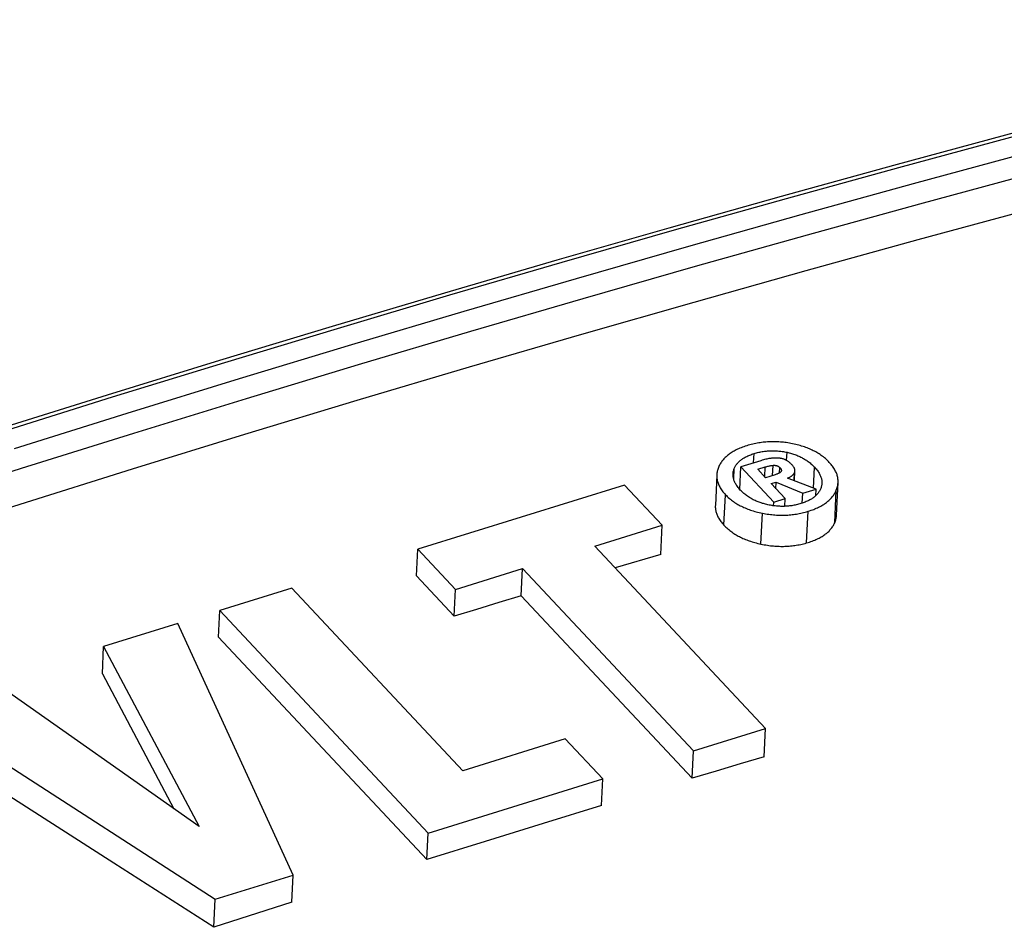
# Model space of a CAD drawing. Extents: x 0 to 594, y 0 to 420.
# Tile 105 of 157: x 456.79 to 460.08, y 183.04 to 186.07. Entities that reach past the tile are written whole.
import ezdxf

# ---------------------------------------------------------------- set-up
doc = ezdxf.new("R2010")
doc.units = 0
doc.header["$LTSCALE"] = 32.67
doc.layers.get('0').update_dxf_attribs({"linetype": 'CONTINUOUS'})

msp = doc.modelspace()

# ---------------------------------------------------------------- linework, layer by layer
at = {"color": 7, "linetype": 'CONTINUOUS'}
for p, q in [((459.2454, 184.5924), (459.2469, 184.6235)), ((459.3558, 184.6004), (459.3571, 184.6277)), ((459.1789, 184.538), (459.1806, 184.5731)), ((459.1989, 184.504), (459.2024, 184.579)), ((459.2692, 184.5997), (459.2024, 184.579)), ((459.2024, 184.579), (459.3128, 184.4611)), ((459.2592, 184.5709), (459.2842, 184.5787)), ((459.2855, 184.5428), (459.2592, 184.5709)), ((459.2826, 184.5459), (459.2842, 184.5787)), ((459.3089, 184.5501), (459.3105, 184.5842)), ((459.3318, 184.5589), (459.3327, 184.577)), ((459.4453, 184.5082), (459.4486, 184.5783)), ((459.1226, 184.5524), (459.1177, 184.4498)), ((459.3146, 184.5519), (459.2855, 184.5428)), ((459.4538, 184.5049), (459.3588, 184.5414)), ((459.3807, 184.533), (459.3819, 184.5595)), ((459.382, 184.5325), (459.3836, 184.5655)), ((458.8142, 184.5185), (458.124, 184.3042)), ((458.9399, 184.3843), (458.8142, 184.5185)), ((459.304, 184.523), (459.321, 184.5283)), ((459.3509, 184.4729), (459.304, 184.523)), ((459.3199, 184.506), (459.321, 184.5283)), ((459.321, 184.5283), (459.4093, 184.4911)), ((459.4093, 184.4911), (459.4538, 184.5049)), ((459.4527, 184.4827), (459.4538, 184.5049)), ((459.5223, 184.418), (459.5275, 184.5272)), ((459.1464, 184.3841), (459.1512, 184.4862)), ((459.3128, 184.4611), (459.3509, 184.4729)), ((459.3496, 184.4472), (459.3509, 184.4729)), ((459.4078, 184.4579), (459.4093, 184.4911)), ((459.5162, 184.3923), (459.5213, 184.501)), ((459.3122, 184.4491), (459.3128, 184.4611)), ((459.2699, 184.3212), (459.2748, 184.4243)), ((459.4224, 184.3249), (459.4274, 184.4307)), ((458.7148, 184.3144), (458.9399, 184.3843)), ((458.9352, 184.2865), (458.9399, 184.3843)), ((459.285, 183.705), (458.7148, 184.3144)), ((458.1197, 184.2145), (458.124, 184.3042)), ((458.124, 184.3042), (458.2496, 184.1699)), ((458.9352, 184.2865), (458.7829, 184.2416)), ((458.2496, 184.1699), (458.474, 184.2396)), ((458.4696, 184.1481), (458.474, 184.2396)), ((458.474, 184.2396), (459.0443, 183.6303)), ((458.1197, 184.2145), (458.2454, 184.0802)), ((457.7036, 184.1736), (457.4628, 184.0989)), ((458.2743, 183.5638), (457.7036, 184.1736)), ((458.2454, 184.0802), (458.2496, 184.1699)), ((458.4696, 184.1481), (459.0399, 183.5387)), ((457.4586, 184.0105), (457.4628, 184.0989)), ((457.4628, 184.0989), (458.1587, 183.3553)), ((457.3234, 184.0556), (457.0752, 183.9785)), ((457.7077, 183.2152), (457.3234, 184.0556)), ((457.4586, 184.0105), (458.1545, 183.267)), ((457.0709, 183.888), (457.0752, 183.9785)), ((457.0752, 183.9785), (457.3945, 183.3772)), ((457.0709, 183.888), (457.3097, 183.437)), ((457.3945, 183.3772), (456.7047, 183.8634)), ((456.4445, 183.7827), (457.4476, 183.1345)), ((459.0443, 183.6303), (459.285, 183.705)), ((459.2806, 183.6107), (459.285, 183.705)), ((458.6165, 183.67), (458.2743, 183.5638)), ((458.7416, 183.5363), (458.6165, 183.67)), ((459.0399, 183.5387), (459.0443, 183.6303)), ((458.1587, 183.3553), (458.7416, 183.5363)), ((458.7374, 183.4471), (458.7416, 183.5363)), ((458.1545, 183.267), (458.1587, 183.3553)), ((457.4476, 183.1345), (457.7077, 183.2152)), ((457.7034, 183.1243), (457.7077, 183.2152)), ((457.4431, 183.0406), (457.4476, 183.1345))]:
    msp.add_line(p, q, dxfattribs=at)
for points in [[(461.5821, 186.0732), (461.2086, 185.9799), (460.8348, 185.8845), (460.4608, 185.7871), (460.0866, 185.6876), (459.7122, 185.5862), (459.3377, 185.4826), (458.9629, 185.3771), (458.588, 185.2695), (458.213, 185.16), (457.8378, 185.0484), (457.4625, 184.9348), (457.0871, 184.8192), (456.7116, 184.7016)], [(461.599, 186.0657), (461.2254, 185.9724), (460.8517, 185.877), (460.4777, 185.7796), (460.1035, 185.6801), (459.7291, 185.5786), (459.3545, 185.4751), (458.9797, 185.3695), (458.6048, 185.262), (458.2298, 185.1524), (457.8546, 185.0408), (457.4793, 184.9272), (457.1038, 184.8116), (456.7283, 184.694)], [(456.778, 184.6409), (457.1536, 184.7585), (457.529, 184.8741), (457.9043, 184.9877), (458.2795, 185.0993), (458.6545, 185.2089), (459.0294, 185.3164), (459.4042, 185.422), (459.7788, 185.5255), (460.1532, 185.627), (460.5274, 185.7264), (460.9014, 185.8239), (461.2752, 185.9192), (461.6487, 186.0126)], [(456.4259, 184.4547), (456.8012, 184.5742), (457.1765, 184.6917), (457.5517, 184.8073), (457.9267, 184.9208), (458.3017, 185.0323), (458.6765, 185.1418), (459.0511, 185.2493), (459.4256, 185.3548), (459.8, 185.4583), (460.1741, 185.5597), (460.5481, 185.6591), (460.9218, 185.7564), (461.2954, 185.8517), (461.6687, 185.945)], [(461.6629, 185.8242), (461.2896, 185.731), (460.9161, 185.6357), (460.5423, 185.5384), (460.1684, 185.439), (459.7942, 185.3377), (459.4199, 185.2342), (459.0454, 185.1288), (458.6707, 185.0213), (458.2959, 184.9118), (457.921, 184.8003), (457.5459, 184.6868), (457.1708, 184.5712), (456.7955, 184.4537), (456.4202, 184.3341)], [(459.2225, 184.6495), (459.2176, 184.648), (459.2129, 184.6463), (459.2083, 184.6447), (459.2039, 184.643), (459.1996, 184.6413), (459.1955, 184.6395), (459.1916, 184.6377), (459.1877, 184.6359), (459.184, 184.634), (459.1805, 184.6321), (459.177, 184.6301), (459.1737, 184.6281), (459.1705, 184.6261), (459.1673, 184.624), (459.1643, 184.6219), (459.1614, 184.6197), (459.1586, 184.6175), (459.1559, 184.6152), (459.1533, 184.6129), (459.1508, 184.6105), (459.1484, 184.6081), (459.1461, 184.6056), (459.1438, 184.6031), (459.1417, 184.6005), (459.1397, 184.5978), (459.1377, 184.595), (459.1358, 184.5922), (459.1341, 184.5893), (459.1324, 184.5863), (459.1308, 184.5833), (459.1294, 184.5801)], [(459.3754, 184.6564), (459.3701, 184.6574), (459.3649, 184.6584), (459.3598, 184.6592), (459.3547, 184.66), (459.3497, 184.6606), (459.3447, 184.6612), (459.3397, 184.6617), (459.3348, 184.6621), (459.3299, 184.6624), (459.325, 184.6627), (459.3202, 184.6629), (459.3154, 184.663), (459.3106, 184.663), (459.3058, 184.663), (459.301, 184.6628), (459.2962, 184.6626), (459.2914, 184.6624), (459.2866, 184.662), (459.2818, 184.6616), (459.277, 184.6611), (459.2722, 184.6605), (459.2674, 184.6598), (459.2626, 184.659), (459.2577, 184.6582), (459.2528, 184.6572), (459.2478, 184.6562), (459.2429, 184.6551), (459.2378, 184.6539), (459.2328, 184.6525), (459.2277, 184.6511), (459.2225, 184.6495)], [(459.4982, 184.5939), (459.495, 184.5972), (459.4918, 184.6005), (459.4885, 184.6035), (459.4851, 184.6065), (459.4817, 184.6094), (459.4783, 184.6122), (459.4748, 184.6148), (459.4712, 184.6174), (459.4676, 184.6199), (459.464, 184.6223), (459.4603, 184.6246), (459.4565, 184.6269), (459.4527, 184.6291), (459.4488, 184.6312), (459.4448, 184.6332), (459.4408, 184.6352), (459.4367, 184.6371), (459.4326, 184.6389), (459.4283, 184.6407), (459.424, 184.6424), (459.4196, 184.6441), (459.4151, 184.6457), (459.4105, 184.6472), (459.4059, 184.6487), (459.4011, 184.6501), (459.3962, 184.6515), (459.3912, 184.6528), (459.386, 184.6541), (459.3808, 184.6553), (459.3754, 184.6564)], [(459.1806, 184.5731), (459.1816, 184.5755), (459.1827, 184.5779), (459.184, 184.5802), (459.1852, 184.5825), (459.1866, 184.5846), (459.1881, 184.5867), (459.1896, 184.5888), (459.1912, 184.5908), (459.1929, 184.5927), (459.1947, 184.5946), (459.1965, 184.5964), (459.1985, 184.5982), (459.2005, 184.6), (459.2026, 184.6017), (459.2048, 184.6034), (459.207, 184.605), (459.2094, 184.6066), (459.2119, 184.6082), (459.2144, 184.6097), (459.2171, 184.6112), (459.2199, 184.6127), (459.2228, 184.6142), (459.2258, 184.6156), (459.229, 184.617), (459.2323, 184.6183), (459.2357, 184.6197), (459.2393, 184.621), (459.243, 184.6223), (459.2469, 184.6235)], [(459.2469, 184.6235), (459.2509, 184.6247), (459.2548, 184.6258), (459.2587, 184.6268), (459.2625, 184.6277), (459.2663, 184.6286), (459.2701, 184.6293), (459.2739, 184.63), (459.2776, 184.6306), (459.2813, 184.6311), (459.2849, 184.6316), (459.2886, 184.632), (459.2923, 184.6323), (459.2959, 184.6326), (459.2996, 184.6327), (459.3032, 184.6329), (459.3069, 184.6329), (459.3105, 184.6329), (459.3142, 184.6329), (459.3179, 184.6328), (459.3217, 184.6326), (459.3254, 184.6323), (459.3292, 184.632), (459.333, 184.6316), (459.3369, 184.6311), (459.3408, 184.6306), (459.3448, 184.63), (459.3488, 184.6293), (459.3529, 184.6285), (459.3571, 184.6277)], [(459.3291, 184.6084), (459.3271, 184.6085), (459.3251, 184.6086), (459.3229, 184.6087), (459.3207, 184.6087), (459.3184, 184.6087), (459.3161, 184.6086), (459.3136, 184.6085), (459.3111, 184.6083), (459.3084, 184.6081), (459.3056, 184.6078), (459.3027, 184.6074), (459.2997, 184.607), (459.2965, 184.6065), (459.2932, 184.6059), (459.2897, 184.6052), (459.286, 184.6043), (459.2821, 184.6034), (459.2781, 184.6023), (459.2737, 184.6011), (459.2692, 184.5997)], [(459.3732, 184.5864), (459.3714, 184.5883), (459.3697, 184.59), (459.3679, 184.5916), (459.3662, 184.5931), (459.3645, 184.5945), (459.3629, 184.5958), (459.3612, 184.5969), (459.3596, 184.598), (459.358, 184.599), (459.3565, 184.6), (459.3549, 184.6009), (459.3534, 184.6017), (459.3519, 184.6024), (459.3504, 184.6031), (459.3489, 184.6037), (459.3474, 184.6043), (459.3459, 184.6049), (459.3444, 184.6054), (459.3429, 184.6058), (459.3414, 184.6063), (459.3399, 184.6067), (459.3384, 184.607), (459.3369, 184.6073), (459.3354, 184.6076), (459.3338, 184.6078), (459.3323, 184.6081), (459.3307, 184.6082), (459.3291, 184.6084)], [(459.3571, 184.6277), (459.3609, 184.6268), (459.3647, 184.6259), (459.3684, 184.6249), (459.3721, 184.6239), (459.3757, 184.6228), (459.3792, 184.6216), (459.3827, 184.6205), (459.3862, 184.6192), (459.3896, 184.6179), (459.393, 184.6165), (459.3963, 184.6151), (459.3996, 184.6136), (459.4028, 184.612), (459.4061, 184.6104), (459.4092, 184.6087), (459.4124, 184.6069), (459.4156, 184.6051), (459.4187, 184.6031), (459.4218, 184.6011), (459.4248, 184.599), (459.4279, 184.5968), (459.4309, 184.5945), (459.4339, 184.5921), (459.4369, 184.5896), (459.4398, 184.587), (459.4428, 184.5842), (459.4457, 184.5813), (459.4486, 184.5783)], [(459.1294, 184.5801), (459.128, 184.5769), (459.1268, 184.5737), (459.1258, 184.5705), (459.1249, 184.5673), (459.1241, 184.5642), (459.1235, 184.5611), (459.1231, 184.558), (459.1227, 184.5549), (459.1226, 184.5524)], [(459.1767, 184.5557), (459.1768, 184.5567), (459.177, 184.5591), (459.1773, 184.5614), (459.1777, 184.5637), (459.1783, 184.5661), (459.1789, 184.5684), (459.1797, 184.5707), (459.1806, 184.5731)], [(459.2842, 184.5787), (459.2872, 184.5796), (459.2901, 184.5804), (459.293, 184.5811), (459.2957, 184.5818), (459.2983, 184.5823), (459.3009, 184.5828), (459.3034, 184.5833), (459.3058, 184.5836), (459.3082, 184.5839), (459.3105, 184.5842)], [(459.3105, 184.5842), (459.3116, 184.5843), (459.3125, 184.5844), (459.3135, 184.5844), (459.3144, 184.5844), (459.3153, 184.5844), (459.3161, 184.5843), (459.317, 184.5843), (459.3178, 184.5842), (459.3186, 184.5841), (459.3193, 184.584), (459.3201, 184.5838), (459.3209, 184.5837), (459.3216, 184.5835), (459.3223, 184.5833), (459.3231, 184.583), (459.3238, 184.5828), (459.3245, 184.5825), (459.3252, 184.5822), (459.326, 184.5819), (459.3267, 184.5815), (459.3274, 184.5811), (459.3281, 184.5807), (459.3289, 184.5802), (459.3296, 184.5797), (459.3304, 184.5791), (459.3311, 184.5785), (459.3319, 184.5778), (459.3327, 184.577)], [(459.3327, 184.577), (459.3336, 184.576), (459.3345, 184.5751), (459.3352, 184.5742), (459.3358, 184.5733), (459.3363, 184.5725), (459.3368, 184.5718), (459.3372, 184.5711), (459.3375, 184.5704), (459.3377, 184.5697), (459.3379, 184.5691), (459.3381, 184.5685), (459.3381, 184.5679), (459.3382, 184.5674), (459.3382, 184.5669), (459.3382, 184.5667)], [(459.3836, 184.5655), (459.3836, 184.5666), (459.3835, 184.5675), (459.3834, 184.5686), (459.3832, 184.5696), (459.383, 184.5707), (459.3826, 184.5718), (459.3822, 184.573), (459.3817, 184.5742), (459.3811, 184.5755), (459.3804, 184.5769), (459.3796, 184.5783), (459.3786, 184.5797), (459.3775, 184.5813), (459.3763, 184.5829), (459.3748, 184.5846), (459.3732, 184.5864)], [(459.4486, 184.5783), (459.4514, 184.5753), (459.454, 184.5723), (459.4563, 184.5693), (459.4585, 184.5665), (459.4605, 184.5636), (459.4624, 184.5609), (459.464, 184.5581), (459.4656, 184.5555), (459.4669, 184.5528), (459.4682, 184.5502), (459.4693, 184.5477), (459.4702, 184.5451), (459.471, 184.5426), (459.4718, 184.5402), (459.4723, 184.5377), (459.4728, 184.5353), (459.4732, 184.5329), (459.4734, 184.5305), (459.4735, 184.5282), (459.4736, 184.5258), (459.4735, 184.5241)], [(459.5275, 184.5272), (459.5276, 184.5289), (459.5276, 184.532), (459.5274, 184.535), (459.5272, 184.538), (459.5268, 184.541), (459.5263, 184.544), (459.5256, 184.547), (459.5248, 184.55), (459.5239, 184.5531), (459.5229, 184.5561), (459.5217, 184.5591), (459.5203, 184.5622), (459.5188, 184.5652), (459.5172, 184.5683), (459.5154, 184.5714), (459.5135, 184.5746), (459.5114, 184.5777), (459.5091, 184.5809), (459.5067, 184.5841), (459.504, 184.5873), (459.5012, 184.5906), (459.4982, 184.5939)], [(459.1225, 184.5519), (459.1225, 184.5489), (459.1226, 184.5458), (459.1228, 184.5428), (459.1231, 184.5398), (459.1236, 184.5368), (459.1242, 184.5337), (459.1249, 184.5307), (459.1258, 184.5277), (459.1268, 184.5246), (459.128, 184.5216), (459.1293, 184.5185), (459.1307, 184.5154), (459.1323, 184.5123), (459.134, 184.5091), (459.136, 184.506), (459.138, 184.5028), (459.1403, 184.4995), (459.1427, 184.4962), (459.1454, 184.4929), (459.1482, 184.4896), (459.1512, 184.4862)], [(459.201, 184.5016), (459.1982, 184.5047), (459.1957, 184.5077), (459.1934, 184.5107), (459.1912, 184.5136), (459.1893, 184.5164), (459.1875, 184.5192), (459.1858, 184.5219), (459.1844, 184.5246), (459.183, 184.5273), (459.1818, 184.5299), (459.1808, 184.5324), (459.1799, 184.535), (459.1791, 184.5375), (459.1784, 184.5399), (459.1778, 184.5424), (459.1774, 184.5448), (459.177, 184.5472), (459.1768, 184.5496), (459.1767, 184.552), (459.1767, 184.5544), (459.1767, 184.5557)], [(459.336, 184.5621), (459.3354, 184.5615), (459.3347, 184.5609), (459.3339, 184.5603), (459.333, 184.5597), (459.3321, 184.5591), (459.331, 184.5584), (459.3299, 184.5578), (459.3286, 184.5571), (459.3271, 184.5564), (459.3256, 184.5557), (459.3238, 184.555), (459.3219, 184.5542), (459.3197, 184.5535), (459.3173, 184.5527), (459.3146, 184.5519)], [(459.3382, 184.5667), (459.3382, 184.5664), (459.3381, 184.5659), (459.338, 184.5654), (459.3379, 184.565), (459.3377, 184.5645), (459.3375, 184.5641), (459.3373, 184.5637), (459.337, 184.5633), (459.3367, 184.5629), (459.3364, 184.5625), (459.336, 184.5621)], [(459.3588, 184.5414), (459.3608, 184.5423), (459.3627, 184.5431), (459.3645, 184.544), (459.3661, 184.5448), (459.3677, 184.5457), (459.3692, 184.5466), (459.3705, 184.5475), (459.3719, 184.5484), (459.3731, 184.5493), (459.3742, 184.5502), (459.3753, 184.5512), (459.3764, 184.5522), (459.3773, 184.5531), (459.3782, 184.5541), (459.3791, 184.5552), (459.3799, 184.5562), (459.3806, 184.5573), (459.3813, 184.5584), (459.3819, 184.5595)], [(459.3819, 184.5595), (459.3823, 184.5603), (459.3827, 184.5612), (459.383, 184.562), (459.3832, 184.5629), (459.3834, 184.5638), (459.3835, 184.5647), (459.3836, 184.5655)], [(459.4698, 184.5073), (459.4688, 184.5048), (459.4676, 184.5024), (459.4664, 184.5), (459.4651, 184.4978), (459.4637, 184.4956), (459.4622, 184.4934), (459.4606, 184.4913), (459.459, 184.4893), (459.4573, 184.4874), (459.4555, 184.4854), (459.4536, 184.4836), (459.4517, 184.4818), (459.4496, 184.48), (459.4475, 184.4783), (459.4453, 184.4766), (459.443, 184.4749), (459.4407, 184.4733), (459.4382, 184.4717), (459.4356, 184.4702), (459.4329, 184.4687), (459.4301, 184.4672), (459.4272, 184.4657), (459.4242, 184.4643), (459.4211, 184.4629), (459.4178, 184.4616), (459.4144, 184.4602), (459.4109, 184.4589), (459.4072, 184.4577), (459.4033, 184.4564)], [(459.4735, 184.5241), (459.4735, 184.5235), (459.4733, 184.5211), (459.473, 184.5188), (459.4726, 184.5165), (459.4721, 184.5142), (459.4714, 184.5119), (459.4707, 184.5096), (459.4698, 184.5073)], [(459.5213, 184.501), (459.5226, 184.5042), (459.5237, 184.5073), (459.5247, 184.5105), (459.5255, 184.5136), (459.5262, 184.5167), (459.5268, 184.5198), (459.5272, 184.5228), (459.5274, 184.5259), (459.5275, 184.5272)], [(459.1512, 184.4862), (459.1544, 184.4829), (459.1577, 184.4797), (459.161, 184.4767), (459.1644, 184.4738), (459.1678, 184.4709), (459.1713, 184.4682), (459.1748, 184.4655), (459.1784, 184.463), (459.182, 184.4605), (459.1857, 184.4581), (459.1894, 184.4558), (459.1932, 184.4536), (459.197, 184.4514), (459.201, 184.4494), (459.2049, 184.4473), (459.209, 184.4454), (459.2131, 184.4435), (459.2173, 184.4417), (459.2215, 184.4399), (459.2259, 184.4382), (459.2303, 184.4365), (459.2348, 184.4349), (459.2395, 184.4334), (459.2442, 184.4319), (459.249, 184.4305), (459.2539, 184.4292), (459.2589, 184.4278), (459.2641, 184.4266), (459.2693, 184.4254), (459.2748, 184.4243)], [(459.2934, 184.4524), (459.2895, 184.4533), (459.2857, 184.4542), (459.282, 184.4551), (459.2783, 184.4562), (459.2747, 184.4572), (459.2712, 184.4584), (459.2677, 184.4596), (459.2642, 184.4608), (459.2608, 184.4621), (459.2574, 184.4634), (459.2541, 184.4649), (459.2508, 184.4663), (459.2475, 184.4679), (459.2443, 184.4695), (459.2411, 184.4712), (459.2379, 184.473), (459.2347, 184.4748), (459.2316, 184.4767), (459.2284, 184.4787), (459.2253, 184.4808), (459.2222, 184.483), (459.2192, 184.4853), (459.2161, 184.4878), (459.213, 184.4903), (459.21, 184.4929), (459.207, 184.4957), (459.204, 184.4986), (459.201, 184.5016)], [(459.4274, 184.4307), (459.4323, 184.4323), (459.4371, 184.4339), (459.4417, 184.4355), (459.4461, 184.4372), (459.4503, 184.4389), (459.4544, 184.4407), (459.4584, 184.4425), (459.4622, 184.4443), (459.4659, 184.4461), (459.4694, 184.448), (459.4729, 184.4499), (459.4762, 184.4519), (459.4794, 184.4539), (459.4824, 184.4559), (459.4854, 184.458), (459.4883, 184.4601), (459.4911, 184.4622), (459.4937, 184.4644), (459.4963, 184.4667), (459.4988, 184.4689), (459.5012, 184.4713), (459.5035, 184.4737), (459.5057, 184.4761), (459.5078, 184.4786), (459.5098, 184.4812), (459.5117, 184.4838), (459.5136, 184.4865), (459.5153, 184.4892), (459.517, 184.492), (459.5185, 184.4949), (459.52, 184.4979), (459.5213, 184.501)], [(459.1177, 184.4498), (459.1176, 184.4473), (459.1176, 184.4444), (459.1178, 184.4415), (459.1181, 184.4386), (459.1185, 184.4357), (459.119, 184.4328), (459.1197, 184.4299), (459.1204, 184.427), (459.1213, 184.4241), (459.1224, 184.4212), (459.1236, 184.4182), (459.1249, 184.4153), (459.1263, 184.4123), (459.1279, 184.4093), (459.1296, 184.4063), (459.1315, 184.4032), (459.1335, 184.4001), (459.1358, 184.397), (459.1381, 184.3938), (459.1407, 184.3906), (459.1434, 184.3874), (459.1464, 184.3841)], [(459.4033, 184.4564), (459.3994, 184.4552), (459.3955, 184.4542), (459.3917, 184.4532), (459.3879, 184.4523), (459.3841, 184.4514), (459.3804, 184.4507), (459.3767, 184.45), (459.373, 184.4494), (459.3694, 184.4489), (459.3657, 184.4485), (459.3621, 184.4481), (459.3585, 184.4478), (459.3548, 184.4475), (459.3512, 184.4473), (459.3476, 184.4472), (459.3439, 184.4471), (459.3402, 184.4471), (459.3366, 184.4472), (459.3328, 184.4473), (459.3291, 184.4475), (459.3253, 184.4477), (459.3215, 184.4481), (459.3177, 184.4484), (459.3138, 184.4489), (459.3098, 184.4494), (459.3058, 184.4501), (459.3017, 184.4508), (459.2976, 184.4515), (459.2934, 184.4524)], [(459.2748, 184.4243), (459.2802, 184.4232), (459.2856, 184.4223), (459.291, 184.4214), (459.2962, 184.4206), (459.3014, 184.42), (459.3065, 184.4194), (459.3115, 184.4189), (459.3165, 184.4185), (459.3215, 184.4181), (459.3264, 184.4179), (459.3313, 184.4177), (459.3361, 184.4176), (459.3409, 184.4175), (459.3457, 184.4176), (459.3505, 184.4177), (459.3552, 184.4179), (459.3599, 184.4182), (459.3647, 184.4185), (459.3694, 184.419), (459.3741, 184.4195), (459.3788, 184.42), (459.3836, 184.4207), (459.3883, 184.4215), (459.3931, 184.4223), (459.3979, 184.4232), (459.4027, 184.4242), (459.4076, 184.4253), (459.4125, 184.4265), (459.4174, 184.4278), (459.4224, 184.4292), (459.4274, 184.4307)], [(459.5162, 184.3923), (459.5174, 184.3953), (459.5185, 184.3983), (459.5195, 184.4013), (459.5203, 184.4043), (459.5209, 184.4072), (459.5215, 184.4101), (459.5219, 184.413), (459.5222, 184.4159), (459.5223, 184.418)], [(459.1464, 184.3841), (459.1495, 184.3809), (459.1526, 184.3779), (459.1558, 184.3749), (459.1591, 184.372), (459.1624, 184.3693), (459.1657, 184.3666), (459.1691, 184.364), (459.1726, 184.3615), (459.1761, 184.3591), (459.1796, 184.3567), (459.1832, 184.3544), (459.1868, 184.3522), (459.1905, 184.3501), (459.1943, 184.348), (459.1981, 184.346), (459.202, 184.344), (459.206, 184.3421), (459.21, 184.3403), (459.2141, 184.3385), (459.2182, 184.3368), (459.2224, 184.3351), (459.2268, 184.3335), (459.2311, 184.3319), (459.2356, 184.3304), (459.2402, 184.3289), (459.2449, 184.3275), (459.2496, 184.3261), (459.2545, 184.3248), (459.2595, 184.3235), (459.2646, 184.3223), (459.2699, 184.3212)], [(459.4224, 184.3249), (459.4273, 184.3264), (459.432, 184.3279), (459.4366, 184.3295), (459.441, 184.331), (459.4453, 184.3327), (459.4494, 184.3343), (459.4533, 184.336), (459.4571, 184.3377), (459.4608, 184.3395), (459.4644, 184.3412), (459.4678, 184.3431), (459.4711, 184.3449), (459.4743, 184.3468), (459.4774, 184.3488), (459.4803, 184.3507), (459.4832, 184.3528), (459.486, 184.3548), (459.4886, 184.3569), (459.4912, 184.3591), (459.4937, 184.3613), (459.4961, 184.3635), (459.4983, 184.3658), (459.5005, 184.3682), (459.5026, 184.3706), (459.5047, 184.3731), (459.5066, 184.3756), (459.5084, 184.3782), (459.5102, 184.3809), (459.5118, 184.3836), (459.5134, 184.3864), (459.5148, 184.3893), (459.5162, 184.3923)], [(459.2699, 184.3212), (459.2753, 184.32), (459.2807, 184.319), (459.286, 184.3181), (459.2913, 184.3172), (459.2965, 184.3165), (459.3016, 184.3158), (459.3066, 184.3153), (459.3116, 184.3148), (459.3166, 184.3143), (459.3215, 184.314), (459.3263, 184.3138), (459.3312, 184.3136), (459.336, 184.3135), (459.3407, 184.3134), (459.3455, 184.3135), (459.3502, 184.3136), (459.355, 184.3138), (459.3597, 184.314), (459.3644, 184.3144), (459.3691, 184.3148), (459.3738, 184.3153), (459.3786, 184.3159), (459.3833, 184.3165), (459.3881, 184.3173), (459.3929, 184.3181), (459.3977, 184.319), (459.4026, 184.32), (459.4075, 184.3211), (459.4124, 184.3223), (459.4173, 184.3235), (459.4224, 184.3249)], [(458.4696, 184.1481), (458.3949, 184.1255), (458.3201, 184.1029), (458.2454, 184.0802)], [(457.4431, 183.0406), (457.1087, 183.2553), (456.7743, 183.4698), (456.4399, 183.6842)], [(459.2806, 183.6107), (459.2004, 183.5868), (459.1201, 183.5628), (459.0399, 183.5387)], [(458.7374, 183.4471), (458.5431, 183.3876), (458.3488, 183.3275), (458.1545, 183.267)], [(457.7034, 183.1243), (457.6167, 183.0965), (457.5299, 183.0686), (457.4431, 183.0406)]]:
    msp.add_lwpolyline(points, dxfattribs=at)

doc.saveas('drawing.dxf')
